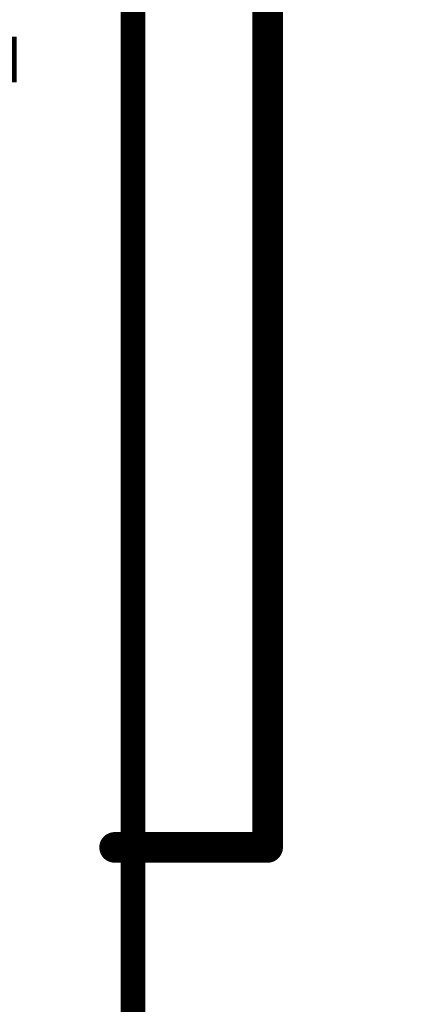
# Model space of a CAD drawing. Extents: x -1.6 to 9, y -2.8 to 5.2.
# Tile 24 of 197: x 0.563 to 0.689, y -0.011 to 0.31. Entities that reach past the tile are written whole.
import ezdxf

# ---------------------------------------------------------------- set-up
doc = ezdxf.new("R2010")
doc.units = 0
doc.layers.get('0').update_dxf_attribs({"linetype": 'CONTINUOUS'})
for name, color, linetype in [('dfn6-15-57-c_copper_signal_1', 1, 'CONTINUOUS'), ('dfn6-15-57-c_copper_signal_2', 1, 'CONTINUOUS'), ('dfn6-15-57-c_copper_signal_bot', 5, 'CONTINUOUS'), ('dfn6-15-57-c_copper_signal_top', 1, 'CONTINUOUS'), ('dfn6-15-57-c_document', 1, 'CONTINUOUS'), ('dfn6-15-57-c_measures', 1, 'CONTINUOUS'), ('dfn6-15-57-c_soldermask_bot', 1, 'CONTINUOUS')]:
    doc.layers.add(name, color=color, linetype=linetype)

# ---------------------------------------------------------------- blocks, each defined once
blk = doc.blocks.new('D10')
at = {"const_width": 0.115}
blk.add_lwpolyline([(-0.025, 0), (0.025, 0)], dxfattribs=at)
blk = doc.blocks.new('D14')
at = {"const_width": 0.015}
blk.add_lwpolyline([(-0.01, 0), (0.01, 0)], dxfattribs=at)
blk = doc.blocks.new('D17')
at = {"const_width": 0.27}
blk.add_lwpolyline([(-0.025, 0), (0.025, 0)], dxfattribs=at)
blk = doc.blocks.new('D21')
at = {"const_width": 0.27}
blk.add_lwpolyline([(-0.025, 0), (0.025, 0)], dxfattribs=at)
blk = doc.blocks.new('D23')
at = {"const_width": 0.272}
blk.add_lwpolyline([(-0.026, 0), (0.026, 0)], dxfattribs=at)
blk = doc.blocks.new('D31')
at = {"const_width": 0.005}
blk.add_lwpolyline([(-0.0025, 0, 1), (0.0025, 0, 1)], format="xyb", close=True, dxfattribs=at)

msp = doc.modelspace()

# ---------------------------------------------------------------- linework, layer by layer
at = {"layer": 'dfn6-15-57-c_document', "color": 1, "const_width": 0.01}
for points in [[(0.644, 0.04), (0.644, 0.575)], [(0.594, 0.04), (0.644, 0.04)]]:
    msp.add_lwpolyline(points, dxfattribs=at)
at = {"layer": 'dfn6-15-57-c_measures', "color": 1, "const_width": 0.008}
msp.add_lwpolyline([(0.6, -0.28), (0.6, 0.665)], dxfattribs=at)

# ---------------------------------------------------------------- block references
at = {"layer": 'dfn6-15-57-c_copper_signal_1'}
msp.add_blockref('D17', (0.527, 0.325), dxfattribs=at)
at = {"layer": 'dfn6-15-57-c_copper_signal_2'}
msp.add_blockref('D17', (0.527, 0.325), dxfattribs=at)
at = {"layer": 'dfn6-15-57-c_copper_signal_bot'}
msp.add_blockref('D21', (0.527, 0.325), dxfattribs=at)
at = {"layer": 'dfn6-15-57-c_copper_signal_top'}
for name, p in [('D10', (0.527, 0.2475)), ('D14', (0.552, 0.2975))]:
    msp.add_blockref(name, p, dxfattribs=at)
at = {"layer": 'dfn6-15-57-c_document'}
for p in [(0.594, 0.04), (0.644, 0.04)]:
    msp.add_blockref('D31', p, dxfattribs=at)
at = {"layer": 'dfn6-15-57-c_soldermask_bot'}
msp.add_blockref('D23', (0.527, 0.325), dxfattribs=at)

doc.saveas('drawing.dxf')
